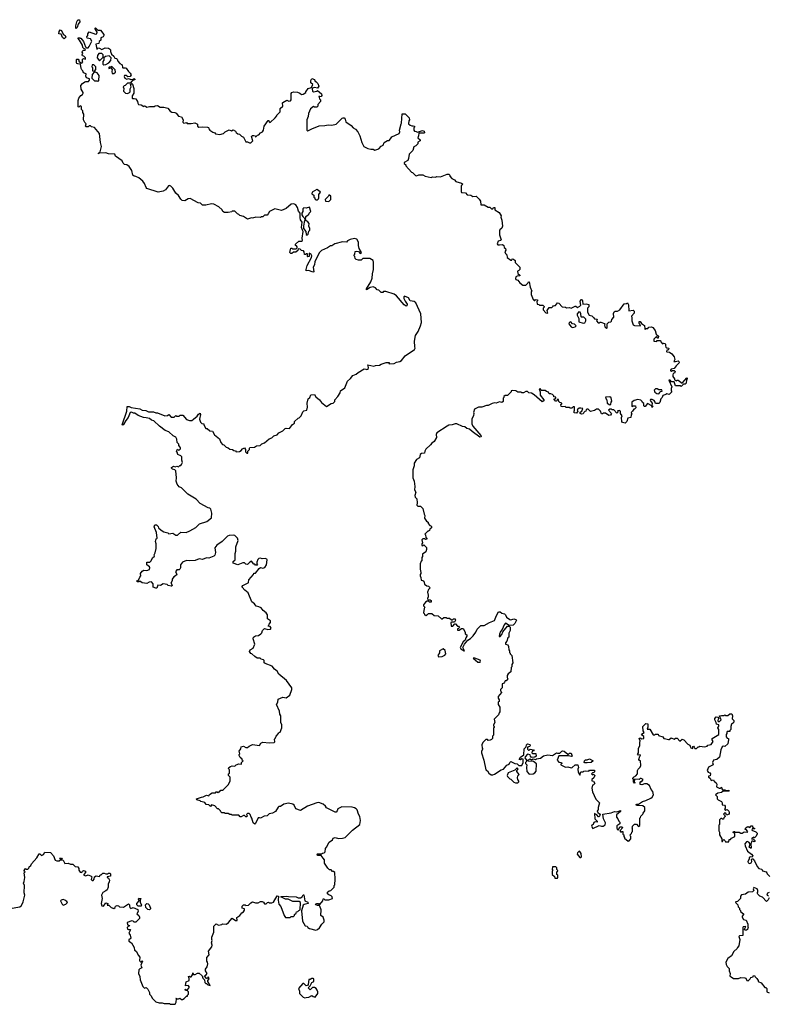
# Model space of a CAD drawing. Extents: x 2323203 to 2567568, y 883585 to 1022917.
# Tile 139 of 256: x 2481323 to 2490626, y 931890 to 944130. Entities that reach past the tile are written whole.
import ezdxf

# ---------------------------------------------------------------- set-up
doc = ezdxf.new("R2010")
doc.units = 0

msp = doc.modelspace()

# ---------------------------------------------------------------- linework, layer by layer
at = {"layer": '0CON10XD'}
for points in [[(2482025, 944020), (2482020, 944025), (2482020, 944055), (2482032, 944105), (2482045, 944130), (2482065, 944130), (2482070, 944105), (2482050, 944075), (2482038, 944032), (2482025, 944020)], [(2481875, 943892), (2481855, 943910), (2481838, 943948), (2481810, 943955), (2481812, 943985), (2481828, 944002), (2481842, 943995), (2481862, 943952), (2481890, 943935), (2481897, 943913), (2481875, 943892)], [(2482908, 939265), (2482925, 939257), (2482985, 939257), (2483015, 939244), (2483035, 939243), (2483125, 939204), (2483162, 939208), (2483175, 939220), (2483205, 939190), (2483245, 939190), (2483265, 939210), (2483273, 939203), (2483305, 939200), (2483318, 939212), (2483352, 939212), (2483395, 939160), (2483435, 939148), (2483462, 939148), (2483485, 939162), (2483528, 939202), (2483545, 939227), (2483565, 939240), (2483572, 939222), (2483558, 939165), (2483570, 939125), (2483585, 939110), (2483610, 939105), (2483610, 939095), (2483635, 939050), (2483655, 939050), (2483685, 939020), (2483720, 939015), (2483745, 938970), (2483805, 938920), (2483823, 938873), (2483845, 938850), (2483860, 938845), (2483890, 938815), (2483915, 938808), (2483935, 938792), (2483967, 938787), (2483983, 938773), (2484005, 938770), (2484015, 938760), (2484055, 938762), (2484075, 938773), (2484094, 938796), (2484117, 938807), (2484130, 938785), (2484128, 938758), (2484145, 938740), (2484158, 938742), (2484160, 938765), (2484180, 938785), (2484178, 938805), (2484185, 938812), (2484242, 938818), (2484268, 938832), (2484312, 938838), (2484333, 938857), (2484365, 938870), (2484425, 938918), (2484458, 938932), (2484482, 938958), (2484525, 938970), (2484544, 938996), (2484595, 939020), (2484622, 939048), (2484635, 939052), (2484675, 939048), (2484714, 939096), (2484738, 939115), (2484740, 939135), (2484784, 939176), (2484795, 939180), (2484820, 939205), (2484844, 939256), (2484855, 939268), (2484890, 939275), (2484900, 939315), (2484897, 939363), (2484910, 939415), (2484927, 939433), (2484943, 939467), (2484985, 939470), (2485005, 939440), (2485048, 939405), (2485072, 939372), (2485135, 939320), (2485195, 939360), (2485217, 939363), (2485240, 939385), (2485240, 939405), (2485278, 939445), (2485305, 939490), (2485310, 939515), (2485363, 939555), (2485398, 939635), (2485435, 939668), (2485464, 939706), (2485505, 939722), (2485530, 939745), (2485605, 939788), (2485626, 939786), (2485635, 939780), (2485653, 939787), (2485659, 939805), (2485650, 939840), (2485725, 939822), (2485745, 939830), (2485795, 939834), (2485815, 939847), (2485877, 939867), (2485915, 939870), (2485920, 939865), (2485910, 939855), (2485915, 939850), (2485978, 939855), (2486005, 939874), (2486048, 939882), (2486067, 939893), (2486115, 939950), (2486228, 940032), (2486236, 940045), (2486234, 940065), (2486230, 940135), (2486244, 940205), (2486276, 940255), (2486306, 940325), (2486316, 940365), (2486308, 940475), (2486245, 940610), (2486225, 940626), (2486176, 940636), (2486155, 940673), (2486105, 940692), (2486097, 940683), (2486099, 940665), (2486112, 940632), (2486139, 940595), (2486136, 940574), (2486125, 940570), (2486103, 940585), (2486008, 940698), (2485975, 940718), (2485872, 940752), (2485845, 940750), (2485835, 940740), (2485815, 940740), (2485787, 940767), (2485765, 940770), (2485745, 940798), (2485715, 940810), (2485679, 940801), (2485632, 940772), (2485633, 940785), (2485685, 940872), (2485703, 940915), (2485708, 940972), (2485722, 941025), (2485722, 941115), (2485716, 941136), (2485675, 941162), (2485588, 941162), (2485565, 941140), (2485535, 941140), (2485505, 941150), (2485492, 941162), (2485488, 941188), (2485480, 941195), (2485480, 941205), (2485490, 941215), (2485492, 941248), (2485515, 941252), (2485535, 941248), (2485555, 941224), (2485570, 941235), (2485544, 941285), (2485534, 941325), (2485533, 941365), (2485515, 941402), (2485485, 941410), (2485431, 941399), (2485397, 941383), (2485386, 941364), (2485333, 941367), (2485238, 941342), (2485202, 941318), (2485185, 941318), (2485147, 941293), (2485075, 941262), (2485048, 941235), (2484992, 941125), (2484987, 941083), (2484970, 941055), (2484980, 940995), (2484965, 940993), (2484915, 941013), (2484885, 941010), (2484883, 941025), (2484896, 941074), (2484951, 941175), (2484954, 941194), (2484945, 941212), (2484922, 941228), (2484920, 941185), (2484905, 941180), (2484900, 941185), (2484898, 941218), (2484885, 941220), (2484875, 941210), (2484862, 941212), (2484860, 941245), (2484850, 941255), (2484825, 941260), (2484807, 941277), (2484785, 941280), (2484778, 941262), (2484755, 941240), (2484725, 941240), (2484705, 941222), (2484693, 941223), (2484680, 941235), (2484692, 941288), (2484705, 941290), (2484715, 941280), (2484758, 941282), (2484770, 941295), (2484770, 941305), (2484765, 941320), (2484750, 941325), (2484752, 941338), (2484793, 941377), (2484825, 941378), (2484837, 941385), (2484833, 941415), (2484847, 941495), (2484838, 941515), (2484827, 941545), (2484832, 941615), (2484815, 941640), (2484809, 941665), (2484810, 941725), (2484789, 941749), (2484777, 941797), (2484755, 941830), (2484729, 941839), (2484695, 941838), (2484635, 941782), (2484575, 941758), (2484495, 941777), (2484485, 941773), (2484428, 941745), (2484412, 941715), (2484398, 941702), (2484365, 941698), (2484345, 941680), (2484325, 941680), (2484315, 941672), (2484257, 941677), (2484215, 941662), (2484205, 941668), (2484155, 941650), (2484105, 941682), (2484060, 941695), (2484045, 941710), (2484030, 941715), (2483995, 941750), (2483965, 941750), (2483958, 941742), (2483915, 941732), (2483870, 941735), (2483847, 941747), (2483838, 941765), (2483798, 941805), (2483735, 941836), (2483705, 941839), (2483636, 941824), (2483595, 941823), (2483571, 941851), (2483540, 941855), (2483443, 941907), (2483415, 941902), (2483375, 941880), (2483343, 941883), (2483325, 941900), (2483298, 941945), (2483263, 941973), (2483228, 942035), (2483201, 942061), (2483185, 942067), (2483172, 942065), (2483134, 942016), (2483105, 941998), (2483045, 941984), (2482905, 942033), (2482894, 942044), (2482874, 942095), (2482852, 942122), (2482803, 942163), (2482765, 942181), (2482745, 942183), (2482729, 942199), (2482718, 942255), (2482684, 942304), (2482655, 942324), (2482625, 942330), (2482610, 942345), (2482597, 942375), (2482516, 942435), (2482505, 942458), (2482425, 942464), (2482395, 942474), (2482310, 942470), (2482307, 942463), (2482300, 942465), (2482322, 942488), (2482341, 942555), (2482328, 942605), (2482314, 942714), (2482255, 942790), (2482215, 942800), (2482205, 942810), (2482185, 942810), (2482175, 942800), (2482145, 942800), (2482140, 942805), (2482150, 942835), (2482133, 942853), (2482118, 942885), (2482122, 942955), (2482110, 942975), (2482107, 942997), (2482090, 943015), (2482090, 943045), (2482075, 943060), (2482058, 943042), (2482050, 943045), (2482050, 943125), (2482057, 943155), (2482084, 943186), (2482105, 943200), (2482112, 943215), (2482112, 943225), (2482088, 943265), (2482085, 943310), (2482102, 943335), (2482134, 943356), (2482145, 943362), (2482177, 943363), (2482192, 943378), (2482190, 943395), (2482155, 943408), (2482144, 943426), (2482150, 943455), (2482115, 943470), (2482110, 943495), (2482095, 943508), (2482087, 943525), (2482078, 943578), (2482045, 943580), (2482032, 943585), (2482028, 943595), (2482030, 943635), (2482035, 943640), (2482048, 943638), (2482060, 943625), (2482060, 943615), (2482082, 943592), (2482095, 943590), (2482110, 943605), (2482102, 943612), (2482105, 943640), (2482115, 943648), (2482135, 943640), (2482140, 943645), (2482140, 943655), (2482120, 943675), (2482105, 943680), (2482098, 943695), (2482108, 943715), (2482100, 943725), (2482102, 943738), (2482115, 943750), (2482138, 943752), (2482140, 943765), (2482122, 943772), (2482110, 943785), (2482102, 943812), (2482067, 943877), (2482050, 943895), (2482050, 943905), (2482065, 943910), (2482072, 943902), (2482085, 943900), (2482115, 943860), (2482142, 943792), (2482155, 943780), (2482175, 943782), (2482188, 943795), (2482220, 943865), (2482205, 943892), (2482160, 943900), (2482158, 943915), (2482170, 943935), (2482170, 943955), (2482185, 943980), (2482265, 943950), (2482280, 943955), (2482288, 943975), (2482262, 944015), (2482260, 944025), (2482265, 944030), (2482295, 944000), (2482329, 943999), (2482367, 943945), (2482368, 943935), (2482360, 943915), (2482330, 943905), (2482330, 943875), (2482313, 943857), (2482308, 943832), (2482270, 943825), (2482282, 943762), (2482288, 943762), (2482295, 943780), (2482315, 943778), (2482345, 943758), (2482385, 943780), (2482425, 943778), (2482439, 943769), (2482452, 943755), (2482452, 943735), (2482465, 943700), (2482495, 943678), (2482505, 943650), (2482525, 943647), (2482535, 943638), (2482542, 943615), (2482567, 943587), (2482595, 943570), (2482600, 943535), (2482605, 943530), (2482635, 943532), (2482645, 943528), (2482674, 943484), (2482697, 943465), (2482707, 943445), (2482696, 943424)], [(2482315, 943620), (2482360, 943665), (2482360, 943695), (2482345, 943710), (2482305, 943710), (2482292, 943685), (2482288, 943655), (2482315, 943620)], [(2482368, 943568), (2482395, 943572), (2482430, 943595), (2482456, 943624), (2482460, 943655), (2482435, 943680), (2482388, 943672), (2482370, 943655), (2482370, 943625), (2482358, 943612), (2482358, 943578), (2482368, 943568)], [(2482255, 943490), (2482269, 943511), (2482268, 943545), (2482245, 943570), (2482225, 943570), (2482220, 943545), (2482230, 943535), (2482230, 943495), (2482255, 943490)], [(2482295, 943360), (2482307, 943375), (2482310, 943435), (2482285, 943468), (2482255, 943480), (2482223, 943447), (2482220, 943405), (2482255, 943370), (2482285, 943370), (2482295, 943360)], [(2482495, 943460), (2482512, 943478), (2482510, 943505), (2482467, 943547), (2482455, 943540), (2482435, 943540), (2482430, 943535), (2482432, 943522), (2482455, 943530), (2482472, 943512), (2482467, 943485), (2482471, 943461), (2482495, 943460)], [(2482696, 943424), (2482668, 943418), (2482645, 943438), (2482625, 943438), (2482620, 943425), (2482632, 943402), (2482655, 943392), (2482675, 943400), (2482705, 943388), (2482735, 943390), (2482745, 943397), (2482760, 943385), (2482722, 943368), (2482698, 943342), (2482665, 943340), (2482635, 943310), (2482622, 943308), (2482610, 943295), (2482618, 943275), (2482613, 943243), (2482638, 943218), (2482665, 943212), (2482690, 943225), (2482697, 943233), (2482698, 943272), (2482708, 943295), (2482700, 943325), (2482718, 943338), (2482727, 943327), (2482742, 943275), (2482742, 943215), (2482722, 943185), (2482720, 943155), (2482725, 943150), (2482745, 943152), (2482766, 943146), (2482788, 943115), (2482791, 943091), (2482800, 943075), (2482835, 943072), (2482865, 943050), (2482875, 943058), (2482887, 943057), (2482905, 943042), (2482935, 943052), (2482995, 943050), (2483005, 943060), (2483035, 943062), (2483071, 943041), (2483115, 943042), (2483165, 943030), (2483194, 942994), (2483215, 942980), (2483250, 942975), (2483266, 942966), (2483295, 942932), (2483333, 942923), (2483353, 942885), (2483350, 942855), (2483363, 942843), (2483395, 942850), (2483405, 942840), (2483455, 942840), (2483498, 942848), (2483535, 942830), (2483532, 942805), (2483550, 942795), (2483595, 942800), (2483656, 942796), (2483670, 942790), (2483673, 942773), (2483688, 942755), (2483725, 942732), (2483750, 942725), (2483755, 942710), (2483809, 942701), (2483855, 942717), (2483875, 942738), (2483925, 942760), (2483955, 942750), (2483975, 942762), (2484006, 942746), (2484012, 942728), (2484035, 942710), (2484057, 942707), (2484081, 942681), (2484105, 942670), (2484133, 942613), (2484155, 942612), (2484178, 942598), (2484195, 942600), (2484220, 942625), (2484205, 942680), (2484218, 942692), (2484235, 942692), (2484250, 942685), (2484255, 942670), (2484280, 942695), (2484295, 942700), (2484317, 942723), (2484340, 942735), (2484352, 942755), (2484363, 942807), (2484412, 942878), (2484420, 942875), (2484422, 942862), (2484435, 942850), (2484499, 942911), (2484520, 942935), (2484520, 942945), (2484560, 942985), (2484560, 943025), (2484592, 943055), (2484590, 943095), (2484595, 943102), (2484645, 943128), (2484668, 943118), (2484689, 943121), (2484698, 943135), (2484698, 943212), (2484707, 943223), (2484725, 943232), (2484775, 943227), (2484805, 943218), (2484825, 943202), (2484847, 943203), (2484880, 943225), (2484880, 943235), (2484907, 943273), (2484950, 943285), (2484968, 943325), (2484942, 943345), (2484942, 943375), (2484955, 943400), (2484986, 943386), (2484995, 943360), (2485005, 943360), (2485028, 943338), (2485040, 943305), (2485025, 943280), (2484985, 943288), (2484962, 943278), (2484958, 943272), (2484962, 943242), (2484975, 943233), (2485017, 943243), (2485025, 943250), (2485075, 943210), (2485077, 943187), (2485070, 943175), (2485055, 943170), (2485040, 943180), (2485048, 943148), (2485060, 943135), (2485062, 943115), (2485030, 943075), (2485028, 943055), (2485015, 943043), (2484985, 943042), (2484975, 943050), (2484937, 943023), (2484913, 942965), (2484908, 942928), (2484893, 942885), (2484892, 942755), (2484905, 942747), (2484955, 942774), (2485045, 942810), (2485115, 942814), (2485155, 942822), (2485203, 942817), (2485255, 942833), (2485330, 942905), (2485345, 942912), (2485355, 942910), (2485370, 942895), (2485375, 942860), (2485442, 942815), (2485468, 942785), (2485495, 942770), (2485527, 942735), (2485551, 942685), (2485574, 942605), (2485600, 942555), (2485648, 942528), (2485685, 942520), (2485715, 942522), (2485735, 942508), (2485786, 942524), (2485815, 942558), (2485839, 942571), (2485852, 942605), (2485895, 942628), (2485915, 942630), (2485933, 942647), (2485947, 942673), (2486040, 942715), (2486047, 942735), (2486042, 942755), (2486063, 942837), (2486070, 942845), (2486075, 942960), (2486115, 942960), (2486165, 942910), (2486168, 942885), (2486158, 942872), (2486157, 942835), (2486175, 942817), (2486195, 942810), (2486215, 942812), (2486230, 942805), (2486228, 942792), (2486220, 942785), (2486220, 942755), (2486230, 942745), (2486252, 942742), (2486265, 942730), (2486328, 942752), (2486350, 942745), (2486352, 942725), (2486345, 942718), (2486282, 942718), (2486278, 942685), (2486273, 942663), (2486300, 942635), (2486300, 942625), (2486272, 942608), (2486270, 942585), (2486245, 942560), (2486220, 942550), (2486208, 942502), (2486163, 942457), (2486157, 942405), (2486145, 942380), (2486102, 942355), (2486103, 942343), (2486120, 942325), (2486120, 942315), (2486194, 942234), (2486205, 942230), (2486242, 942192), (2486255, 942188), (2486285, 942203), (2486315, 942202), (2486335, 942200), (2486363, 942183), (2486435, 942168), (2486455, 942178), (2486495, 942172), (2486505, 942180), (2486552, 942178), (2486635, 942210), (2486655, 942210), (2486668, 942198), (2486670, 942185), (2486694, 942154), (2486725, 942140), (2486745, 942120), (2486815, 942098), (2486830, 942085), (2486810, 942065), (2486810, 941995), (2486815, 941982), (2486865, 941977), (2486885, 941952), (2486929, 941949), (2486955, 941932), (2486997, 941937), (2487035, 941900), (2487050, 941875), (2487055, 941830), (2487095, 941828), (2487145, 941800), (2487165, 941800), (2487185, 941780), (2487205, 941780), (2487210, 941795), (2487226, 941796), (2487230, 941765), (2487283, 941733), (2487305, 941690), (2487302, 941675), (2487316, 941636), (2487322, 941565), (2487315, 941538), (2487292, 941518), (2487286, 941504), (2487287, 941455), (2487308, 941395), (2487300, 941385), (2487270, 941375), (2487258, 941345), (2487267, 941333), (2487285, 941330), (2487325, 941337), (2487338, 941325), (2487345, 941300), (2487362, 941285), (2487363, 941265), (2487352, 941245), (2487362, 941222), (2487377, 941207), (2487382, 941172), (2487425, 941140), (2487438, 941142), (2487443, 941157), (2487460, 941155), (2487480, 941135), (2487482, 941112), (2487540, 941055), (2487537, 941023), (2487528, 941012), (2487510, 941005), (2487512, 940975), (2487540, 940955), (2487540, 940945), (2487505, 940943), (2487488, 940935), (2487483, 940913), (2487490, 940900), (2487515, 940890), (2487537, 940857), (2487575, 940830), (2487615, 940830), (2487640, 940855), (2487645, 940870), (2487655, 940870), (2487667, 940805), (2487688, 940755), (2487680, 940745), (2487678, 940715), (2487703, 940653), (2487715, 940640), (2487725, 940640), (2487735, 940650), (2487758, 940648), (2487760, 940635), (2487750, 940625), (2487752, 940592), (2487775, 940590), (2487785, 940580), (2487825, 940580), (2487840, 940565), (2487840, 940555), (2487828, 940542), (2487828, 940525), (2487860, 940485), (2487885, 940480), (2487880, 940515), (2487905, 940552), (2487937, 940553), (2487950, 940565), (2487955, 940580), (2487962, 940572), (2487980, 940575), (2488008, 940612), (2488025, 940608), (2488065, 940562), (2488105, 940558), (2488118, 940548), (2488155, 940552), (2488175, 940542), (2488225, 940570), (2488235, 940570), (2488257, 940553), (2488285, 940568), (2488297, 940583), (2488287, 940625), (2488295, 940652), (2488305, 940650), (2488316, 940636), (2488323, 940593), (2488365, 940597), (2488398, 940588), (2488395, 940560), (2488380, 940545), (2488380, 940495), (2488402, 940455), (2488435, 940450), (2488460, 940425), (2488465, 940410), (2488498, 940408), (2488490, 940385), (2488512, 940362), (2488525, 940360), (2488535, 940370), (2488545, 940370), (2488590, 940355), (2488600, 940345), (2488590, 940335), (2488593, 940313), (2488615, 940290), (2488622, 940298), (2488622, 940332), (2488622, 940348), (2488645, 940370), (2488668, 940372), (2488677, 940383), (2488680, 940405), (2488707, 940433), (2488704, 940476), (2488711, 940499), (2488725, 940508), (2488752, 940508), (2488780, 940525), (2488834, 940596), (2488865, 940600), (2488875, 940610), (2488890, 940585), (2488892, 940512), (2488945, 940517), (2488960, 940505), (2488959, 940481), (2488928, 940445), (2488932, 940425), (2488930, 940385), (2488947, 940337), (2488965, 940328), (2489037, 940323), (2489030, 940345), (2489020, 940355), (2489022, 940378), (2489035, 940380), (2489052, 940352), (2489087, 940327), (2489090, 940285), (2489095, 940280), (2489105, 940290), (2489128, 940292), (2489143, 940307), (2489175, 940310), (2489190, 940305), (2489220, 940265), (2489232, 940222), (2489260, 940195), (2489258, 940172), (2489252, 940172), (2489235, 940190), (2489205, 940160), (2489204, 940134), (2489235, 940130), (2489245, 940140), (2489285, 940140), (2489290, 940125), (2489312, 940102), (2489325, 940108), (2489340, 940105), (2489347, 940097), (2489348, 940075), (2489355, 940060), (2489365, 940050), (2489390, 940045), (2489388, 940032), (2489378, 940022), (2489365, 940020), (2489360, 940005), (2489365, 940000), (2489398, 939998), (2489426, 939976), (2489458, 939938), (2489463, 939907), (2489452, 939882), (2489475, 939880), (2489505, 939888), (2489515, 939880), (2489518, 939865), (2489480, 939825), (2489458, 939792), (2489420, 939785), (2489410, 939775), (2489410, 939765), (2489425, 939760), (2489435, 939770), (2489455, 939770), (2489467, 939757), (2489460, 939735), (2489445, 939730), (2489440, 939715), (2489440, 939695), (2489460, 939665), (2489462, 939652), (2489485, 939642), (2489495, 939650), (2489507, 939647), (2489555, 939610), (2489612, 939678), (2489620, 939675), (2489618, 939662), (2489610, 939655), (2489605, 939610), (2489595, 939600), (2489572, 939598), (2489542, 939572)], [(2485005, 941890), (2485025, 941892), (2485037, 941903), (2485040, 941915), (2485040, 941955), (2485060, 941985), (2485038, 942008), (2485015, 942018), (2484960, 941985), (2484952, 941965), (2484978, 941948), (2484980, 941925), (2484990, 941915), (2484990, 941905), (2485005, 941890)], [(2485165, 941870), (2485190, 941895), (2485190, 941935), (2485175, 941950), (2485165, 941950), (2485160, 941935), (2485120, 941895), (2485122, 941872), (2485165, 941870)], [(2484865, 941650), (2484880, 941665), (2484880, 941685), (2484910, 941705), (2484920, 941715), (2484920, 941725), (2484940, 941745), (2484925, 941800), (2484885, 941788), (2484855, 941790), (2484843, 941777), (2484843, 941747), (2484830, 941725), (2484830, 941705), (2484840, 941685), (2484858, 941668), (2484865, 941650)], [(2484895, 941452), (2484907, 941463), (2484918, 941502), (2484930, 941515), (2484930, 941535), (2484918, 941565), (2484922, 941595), (2484906, 941616), (2484880, 941635), (2484878, 941648), (2484870, 941650), (2484858, 941615), (2484850, 941565), (2484852, 941535), (2484878, 941498), (2484885, 941460), (2484895, 941452)], [(2488325, 940358), (2488345, 940362), (2488360, 940385), (2488358, 940408), (2488335, 940430), (2488305, 940430), (2488300, 940435), (2488298, 940475), (2488290, 940495), (2488273, 940497), (2488250, 940475), (2488252, 940455), (2488272, 940415), (2488270, 940375), (2488325, 940358)], [(2488195, 940302), (2488227, 940313), (2488240, 940325), (2488220, 940345), (2488195, 940350), (2488172, 940372), (2488150, 940365), (2488148, 940348), (2488175, 940310), (2488195, 940302)], [(2489542, 939572), (2489535, 939580), (2489475, 939580), (2489458, 939628), (2489425, 939630), (2489405, 939650), (2489392, 939648), (2489428, 939565), (2489420, 939545), (2489420, 939515), (2489428, 939502), (2489395, 939470), (2489365, 939480), (2489355, 939470), (2489315, 939460), (2489307, 939433), (2489290, 939415), (2489277, 939373), (2489265, 939360), (2489225, 939360), (2489218, 939385), (2489206, 939396), (2489185, 939410), (2489162, 939408), (2489160, 939395), (2489182, 939365), (2489180, 939330), (2489190, 939325), (2489185, 939310), (2489180, 939330), (2489125, 939358), (2489095, 939320), (2489085, 939320), (2489078, 939328), (2489078, 939358), (2489062, 939372), (2489060, 939385), (2489042, 939402), (2489005, 939408), (2488960, 939395), (2488932, 939375), (2488930, 939325), (2488935, 939320), (2488945, 939330), (2488975, 939330), (2488980, 939305), (2488965, 939290), (2488955, 939290), (2488938, 939262), (2488922, 939248), (2488930, 939225), (2488923, 939217), (2488917, 939183), (2488880, 939175), (2488868, 939135), (2488846, 939114), (2488815, 939122), (2488808, 939135), (2488800, 939185), (2488810, 939205), (2488790, 939235), (2488788, 939265), (2488775, 939270), (2488752, 939268), (2488760, 939255), (2488745, 939240), (2488708, 939278), (2488685, 939280), (2488675, 939290), (2488655, 939290), (2488640, 939275), (2488678, 939235), (2488666, 939214), (2488645, 939208), (2488605, 939240), (2488575, 939240), (2488565, 939230), (2488555, 939230), (2488542, 939265), (2488515, 939288), (2488493, 939287), (2488467, 939273), (2488415, 939260), (2488388, 939288), (2488375, 939290), (2488362, 939278), (2488358, 939262), (2488345, 939260), (2488332, 939248), (2488325, 939230), (2488305, 939228), (2488290, 939235), (2488288, 939252), (2488310, 939265), (2488320, 939295), (2488295, 939302), (2488275, 939300), (2488252, 939278), (2488260, 939265), (2488242, 939238), (2488213, 939243), (2488212, 939265), (2488220, 939275), (2488218, 939318), (2488202, 939318), (2488185, 939300), (2488165, 939300), (2488155, 939310), (2488115, 939310), (2488102, 939322), (2488075, 939318), (2488052, 939322), (2488050, 939345), (2488060, 939355), (2488060, 939365), (2488035, 939370), (2488022, 939382), (2488018, 939408), (2488002, 939408), (2487998, 939392), (2487982, 939382), (2487978, 939398), (2487960, 939415), (2487988, 939422), (2487988, 939438), (2487962, 939442), (2487960, 939455), (2487945, 939470), (2487925, 939480), (2487905, 939480), (2487895, 939500), (2487868, 939508), (2487855, 939520), (2487805, 939520), (2487795, 939540), (2487780, 939535), (2487790, 939505), (2487792, 939462), (2487837, 939405), (2487838, 939392), (2487815, 939378), (2487715, 939468), (2487685, 939488), (2487652, 939492), (2487635, 939510), (2487615, 939510), (2487585, 939490), (2487565, 939490), (2487555, 939500), (2487515, 939500), (2487487, 939517), (2487445, 939520), (2487430, 939515), (2487430, 939505), (2487385, 939460), (2487355, 939460), (2487340, 939445), (2487340, 939435), (2487330, 939425), (2487330, 939385), (2487315, 939370), (2487285, 939378), (2487245, 939362), (2487225, 939368), (2487195, 939360), (2487147, 939333), (2487125, 939332), (2487065, 939312), (2487025, 939312), (2486975, 939290), (2486962, 939245), (2486967, 939235), (2486962, 939208), (2486942, 939165), (2486944, 939105), (2486956, 939075), (2487055, 938962), (2487059, 938945), (2487041, 938941), (2486945, 939010), (2486915, 939038), (2486878, 939048), (2486857, 939067), (2486825, 939072), (2486755, 939108), (2486735, 939108), (2486698, 939092), (2486655, 939089), (2486635, 939079), (2486507, 938995), (2486497, 938975), (2486502, 938935), (2486475, 938888), (2486445, 938867), (2486430, 938845), (2486370, 938790), (2486357, 938765), (2486355, 938740), (2486315, 938737), (2486298, 938725), (2486290, 938685), (2486255, 938662), (2486224, 938616), (2486224, 938585), (2486210, 938535), (2486210, 938435), (2486227, 938395), (2486234, 938325), (2486228, 938285), (2486248, 938255), (2486232, 938215), (2486240, 938195), (2486258, 938175), (2486262, 938125), (2486257, 938095), (2486271, 938081), (2486305, 938082), (2486332, 938055), (2486348, 937985), (2486358, 937965), (2486353, 937933), (2486377, 937897), (2486400, 937885), (2486400, 937865), (2486422, 937842), (2486435, 937840), (2486440, 937825), (2486440, 937815), (2486420, 937795), (2486415, 937780), (2486405, 937770), (2486395, 937770), (2486360, 937735), (2486367, 937727), (2486372, 937692), (2486388, 937672), (2486365, 937670), (2486358, 937678), (2486335, 937678), (2486322, 937665), (2486330, 937625), (2486320, 937615), (2486320, 937595), (2486335, 937590), (2486345, 937600), (2486377, 937567), (2486380, 937545), (2486370, 937515), (2486330, 937485), (2486330, 937455), (2486320, 937445), (2486320, 937405), (2486312, 937398), (2486300, 937365), (2486298, 937305), (2486303, 937273), (2486310, 937265), (2486310, 937245), (2486298, 937232), (2486298, 937215), (2486307, 937197), (2486312, 937162), (2486335, 937160), (2486345, 937150), (2486354, 937114), (2486383, 937093), (2486405, 937088), (2486418, 937075), (2486420, 937065), (2486403, 937047), (2486390, 937015), (2486400, 936975), (2486400, 936955), (2486390, 936935), (2486395, 936920), (2486425, 936920), (2486435, 936910), (2486438, 936895), (2486435, 936890), (2486415, 936890), (2486405, 936900), (2486385, 936900), (2486365, 936888), (2486340, 936855), (2486342, 936842), (2486360, 936825), (2486348, 936812), (2486340, 936755), (2486348, 936748), (2486352, 936732), (2486365, 936730), (2486375, 936720), (2486405, 936750), (2486445, 936750), (2486473, 936723), (2486525, 936720), (2486565, 936680), (2486575, 936680), (2486595, 936700), (2486625, 936700), (2486635, 936690), (2486665, 936690), (2486688, 936668), (2486702, 936668), (2486715, 936680), (2486735, 936680), (2486740, 936665), (2486728, 936642), (2486688, 936642), (2486680, 936635), (2486685, 936590), (2486705, 936590), (2486732, 936618), (2486738, 936618), (2486762, 936592), (2486775, 936590), (2486790, 936575), (2486778, 936562), (2486762, 936558), (2486762, 936542), (2486785, 936540), (2486815, 936560), (2486835, 936560), (2486860, 936515), (2486860, 936495), (2486882, 936482), (2486882, 936468), (2486868, 936445), (2486860, 936415), (2486833, 936395), (2486798, 936325), (2486805, 936310), (2486845, 936284), (2486850, 936285), (2486848, 936292), (2486831, 936325), (2486849, 936365), (2486892, 936418), (2486925, 936438), (2486959, 936471), (2486992, 936515), (2487008, 936555), (2487040, 936585), (2487055, 936598), (2487095, 936600), (2487160, 936635), (2487225, 936660), (2487248, 936725), (2487275, 936770), (2487295, 936770), (2487313, 936753), (2487350, 936745), (2487362, 936732), (2487371, 936701), (2487413, 936673), (2487425, 936670), (2487465, 936680), (2487490, 936675), (2487498, 936665), (2487477, 936623), (2487455, 936602), (2487405, 936600), (2487362, 936628), (2487342, 936608), (2487320, 936550), (2487299, 936525), (2487285, 936490), (2487282, 936462), (2487295, 936462), (2487315, 936488), (2487329, 936521), (2487385, 936590), (2487405, 936590), (2487417, 936577), (2487420, 936535), (2487402, 936505), (2487400, 936455), (2487390, 936445), (2487377, 936403), (2487362, 936385), (2487360, 936365), (2487388, 936358), (2487398, 936338), (2487400, 936295), (2487410, 936285), (2487410, 936265), (2487420, 936255), (2487420, 936245), (2487440, 936225), (2487450, 936135), (2487440, 936115), (2487440, 936085), (2487430, 936075), (2487427, 936023), (2487392, 935998), (2487383, 935977), (2487382, 935952), (2487390, 935935), (2487368, 935912), (2487355, 935910), (2487350, 935895), (2487335, 935880), (2487320, 935875), (2487320, 935825), (2487300, 935805), (2487300, 935785), (2487308, 935778), (2487310, 935765), (2487270, 935715), (2487270, 935695), (2487280, 935675), (2487280, 935655), (2487270, 935645), (2487270, 935615), (2487290, 935585), (2487290, 935525), (2487280, 935515), (2487275, 935490), (2487220, 935435), (2487228, 935395), (2487210, 935365), (2487212, 935352), (2487220, 935345), (2487218, 935332), (2487210, 935325), (2487210, 935235), (2487200, 935225), (2487200, 935195), (2487185, 935180), (2487170, 935175)], [(2488655, 939342), (2488668, 939352), (2488672, 939375), (2488682, 939388), (2488675, 939430), (2488655, 939440), (2488602, 939438), (2488612, 939412), (2488620, 939405), (2488622, 939362), (2488655, 939342)], [(2489265, 939480), (2489280, 939495), (2489282, 939508), (2489308, 939512), (2489305, 939530), (2489265, 939528), (2489245, 939540), (2489225, 939540), (2489210, 939525), (2489215, 939500), (2489240, 939485), (2489265, 939480)], [(2485002, 933125), (2485000, 933135), (2485015, 933143), (2485035, 933142), (2485045, 933130), (2485055, 933130), (2485090, 933175), (2485095, 933200), (2485105, 933200), (2485115, 933190), (2485165, 933188), (2485210, 933205), (2485208, 933228), (2485195, 933240), (2485165, 933250), (2485150, 933265), (2485150, 933285), (2485168, 933302), (2485190, 933305), (2485230, 933345), (2485230, 933365), (2485240, 933375), (2485242, 933445), (2485238, 933528), (2485225, 933540), (2485212, 933542), (2485195, 933560), (2485172, 933562), (2485152, 933582), (2485110, 933645), (2485110, 933685), (2485096, 933706), (2485068, 933738), (2485025, 933740), (2485020, 933755), (2485025, 933760), (2485075, 933760), (2485085, 933770), (2485107, 933773), (2485120, 933785), (2485122, 933828), (2485138, 933842), (2485170, 933905), (2485212, 933935), (2485218, 933955), (2485245, 933962), (2485285, 933952), (2485334, 933954), (2485370, 933965), (2485460, 934055), (2485550, 934125), (2485560, 934175), (2485552, 934225), (2485532, 934255), (2485516, 934306), (2485505, 934322), (2485485, 934332), (2485455, 934339), (2485325, 934343), (2485275, 934320), (2485270, 934295), (2485255, 934280), (2485245, 934280), (2485135, 934333), (2485123, 934355), (2485095, 934380), (2485039, 934399), (2485016, 934394), (2484898, 934352), (2484815, 934298), (2484755, 934318), (2484734, 934364), (2484716, 934376), (2484665, 934391), (2484605, 934378), (2484565, 934347), (2484545, 934347), (2484535, 934340), (2484504, 934286), (2484465, 934268), (2484423, 934257), (2484397, 934233), (2484363, 934227), (2484317, 934203), (2484305, 934210), (2484285, 934208), (2484255, 934138), (2484245, 934131), (2484226, 934145), (2484210, 934205), (2484200, 934215), (2484188, 934248), (2484175, 934260), (2484155, 934260), (2484142, 934248), (2484150, 934235), (2484145, 934220), (2484132, 934222), (2484118, 934238), (2484103, 934237), (2484075, 934220), (2484065, 934220), (2484045, 934240), (2483965, 934240), (2483955, 934250), (2483935, 934250), (2483915, 934260), (2483875, 934260), (2483865, 934270), (2483835, 934270), (2483822, 934282), (2483820, 934295), (2483808, 934308), (2483795, 934320), (2483782, 934322), (2483747, 934357), (2483705, 934370), (2483695, 934350), (2483675, 934370), (2483642, 934372), (2483625, 934400), (2483575, 934410), (2483565, 934420), (2483523, 934433), (2483520, 934445), (2483584, 934466), (2483605, 934468), (2483645, 934490), (2483675, 934480), (2483682, 934498), (2483715, 934520), (2483755, 934520), (2483765, 934530), (2483775, 934530), (2483785, 934520), (2483795, 934530), (2483805, 934530), (2483825, 934550), (2483845, 934550), (2483858, 934562), (2483915, 934620), (2483940, 934665), (2483940, 934715), (2483920, 934735), (2483920, 934755), (2483930, 934765), (2483930, 934805), (2483922, 934815), (2483918, 934825), (2483922, 934835), (2483944, 934846), (2483965, 934853), (2483995, 934852), (2484013, 934867), (2484045, 934878), (2484080, 934875), (2484080, 934895), (2484100, 934915), (2484090, 934925), (2484088, 934938), (2484065, 934960), (2484050, 934985), (2484050, 934995), (2484060, 935005), (2484052, 935035), (2484070, 935065), (2484075, 935090), (2484105, 935098), (2484133, 935083), (2484155, 935082), (2484175, 935100), (2484215, 935118), (2484302, 935108), (2484322, 935138), (2484345, 935149), (2484425, 935140), (2484485, 935144), (2484496, 935154), (2484490, 935185), (2484500, 935195), (2484510, 935225), (2484540, 935255), (2484540, 935265), (2484560, 935275), (2484580, 935325), (2484580, 935365), (2484570, 935395), (2484570, 935475), (2484558, 935498), (2484552, 935535), (2484513, 935617), (2484532, 935645), (2484537, 935683), (2484595, 935710), (2484635, 935698), (2484679, 935731), (2484704, 935805), (2484704, 935825), (2484640, 935915), (2484544, 935994), (2484523, 936033), (2484488, 936058), (2484460, 936095), (2484372, 936125), (2484363, 936135), (2484363, 936163), (2484355, 936172), (2484325, 936180), (2484312, 936192), (2484275, 936192), (2484244, 936214), (2484210, 936245), (2484195, 936250), (2484180, 936275), (2484188, 936295), (2484225, 936318), (2484247, 936365), (2484224, 936434), (2484230, 936455), (2484255, 936472), (2484290, 936475), (2484320, 936495), (2484332, 936508), (2484340, 936535), (2484365, 936560), (2484405, 936548), (2484442, 936555), (2484448, 936565), (2484438, 936588), (2484412, 936592), (2484423, 936617), (2484440, 936635), (2484440, 936655), (2484402, 936682), (2484402, 936732), (2484388, 936755), (2484350, 936785), (2484325, 936817), (2484295, 936832), (2484260, 936840), (2484240, 936870), (2484208, 936895), (2484164, 937004), (2484120, 937040), (2484090, 937075), (2484090, 937085), (2484098, 937095), (2484162, 937128), (2484168, 937135), (2484172, 937168), (2484230, 937235), (2484232, 937248), (2484255, 937250), (2484301, 937309), (2484315, 937318), (2484345, 937312), (2484370, 937320), (2484391, 937355), (2484399, 937415), (2484394, 937424), (2484375, 937430), (2484335, 937427), (2484315, 937437), (2484295, 937432), (2484282, 937418), (2484270, 937385), (2484270, 937365), (2484280, 937355), (2484275, 937350), (2484255, 937350), (2484245, 937360), (2484235, 937360), (2484205, 937397), (2484185, 937388), (2484155, 937358), (2484135, 937362), (2484117, 937377), (2484095, 937377), (2484035, 937352), (2483978, 937375), (2483978, 937395), (2484000, 937415), (2484000, 937495), (2484010, 937525), (2484008, 937575), (2484038, 937655), (2484030, 937685), (2483997, 937717), (2483975, 937722), (2483925, 937718), (2483905, 937710), (2483838, 937642), (2483772, 937598), (2483750, 937565), (2483757, 937507), (2483748, 937475), (2483735, 937462), (2483675, 937438), (2483645, 937441), (2483595, 937420), (2483555, 937427), (2483504, 937406), (2483435, 937401), (2483395, 937407), (2483345, 937387), (2483322, 937355), (2483322, 937315), (2483315, 937300), (2483307, 937293), (2483275, 937290), (2483260, 937265), (2483277, 937237), (2483272, 937225), (2483240, 937205), (2483220, 937175), (2483220, 937155), (2483200, 937125), (2483215, 937110), (2483220, 937095), (2483215, 937090), (2483205, 937087), (2483168, 937098), (2483155, 937110), (2483105, 937118), (2483075, 937098), (2483040, 937100), (2483026, 937064), (2483015, 937062), (2482980, 937075), (2482980, 937115), (2482962, 937142), (2482933, 937137), (2482905, 937120), (2482845, 937128), (2482815, 937150), (2482805, 937140), (2482785, 937140), (2482780, 937155), (2482798, 937162), (2482815, 937200), (2482830, 937215), (2482824, 937246), (2482844, 937276), (2482865, 937288), (2482905, 937283), (2482938, 937295), (2482942, 937315), (2482935, 937330), (2482904, 937354), (2482903, 937385), (2482942, 937388), (2482959, 937401), (2482975, 937440), (2482997, 937463), (2482993, 937477), (2483007, 937503), (2483020, 937555), (2483020, 937615), (2483012, 937645), (2483020, 937675), (2483030, 937685), (2483022, 937755), (2482993, 937825), (2483001, 937849), (2483025, 937852), (2483045, 937830), (2483050, 937815), (2483080, 937785), (2483115, 937762), (2483165, 937750), (2483175, 937740), (2483225, 937748), (2483265, 937722), (2483285, 937720), (2483325, 937760), (2483393, 937757), (2483436, 937774), (2483513, 937817), (2483556, 937864), (2483650, 937890), (2483705, 937938), (2483711, 937995), (2483698, 938045), (2483685, 938058), (2483665, 938062), (2483566, 938116), (2483515, 938168), (2483411, 938231), (2483370, 938275), (2483335, 938310), (2483304, 938324), (2483280, 938355), (2483268, 938395), (2483272, 938435), (2483262, 938522), (2483250, 938535), (2483222, 938542), (2483208, 938555), (2483210, 938565), (2483235, 938578), (2483255, 938572), (2483275, 938580), (2483295, 938570), (2483312, 938588), (2483325, 938590), (2483335, 938600), (2483348, 938625), (2483340, 938655), (2483340, 938695), (2483325, 938710), (2483290, 938725), (2483280, 938755), (2483270, 938765), (2483285, 938790), (2483295, 938780), (2483308, 938782), (2483320, 938795), (2483320, 938805), (2483317, 938817), (2483300, 938835), (2483300, 938855), (2483280, 938875), (2483278, 938915), (2483265, 938940), (2483230, 938955), (2483177, 939007), (2483130, 939025), (2483060, 939075), (2482990, 939145), (2482963, 939153), (2482935, 939172), (2482895, 939182), (2482863, 939183), (2482795, 939210), (2482755, 939238), (2482738, 939238), (2482712, 939252), (2482698, 939245), (2482670, 939185), (2482642, 939148), (2482615, 939098), (2482605, 939088), (2482598, 939095), (2482656, 939265), (2482660, 939320), (2482685, 939323), (2482710, 939310), (2482815, 939292), (2482845, 939276), (2482893, 939273), (2482908, 939265)], [(2486528, 936208), (2486575, 936213), (2486605, 936230), (2486618, 936245), (2486610, 936290), (2486585, 936308), (2486540, 936285), (2486542, 936258), (2486518, 936225), (2486528, 936208)], [(2487045, 936143), (2487050, 936155), (2487045, 936170), (2486980, 936195), (2486960, 936195), (2487015, 936144), (2487045, 936143)], [(2487170, 935175), (2487145, 935170), (2487135, 935180), (2487115, 935180), (2487080, 935145), (2487068, 935115), (2487070, 935075), (2487080, 935065), (2487062, 935038), (2487062, 935015), (2487090, 934925), (2487116, 934806), (2487135, 934793), (2487154, 934764), (2487184, 934744), (2487205, 934742), (2487225, 934749), (2487305, 934806), (2487337, 934815), (2487378, 934862), (2487407, 934875), (2487413, 934897), (2487425, 934910), (2487475, 934882), (2487505, 934880), (2487525, 934860), (2487565, 934860), (2487582, 934895), (2487578, 934938), (2487565, 934940), (2487545, 934930), (2487532, 934935), (2487545, 934962), (2487587, 934993), (2487594, 935065), (2487618, 935092), (2487623, 935117), (2487635, 935128), (2487661, 935121), (2487668, 935105), (2487657, 935093), (2487632, 935088), (2487632, 935062), (2487645, 935050), (2487655, 935050), (2487665, 935060), (2487710, 935055), (2487718, 935042), (2487692, 935038), (2487688, 935018), (2487698, 935008), (2487738, 935008), (2487740, 934975), (2487727, 934963), (2487685, 934960), (2487670, 934975), (2487665, 934990), (2487635, 935000), (2487603, 934967), (2487600, 934955), (2487622, 934925), (2487622, 934908), (2487610, 934895), (2487610, 934885), (2487627, 934865), (2487621, 934835), (2487624, 934784), (2487655, 934750), (2487703, 934757), (2487725, 934768), (2487743, 934787), (2487745, 934878), (2487707, 934907), (2487642, 934912), (2487640, 934925), (2487665, 934942), (2487685, 934930), (2487705, 934940), (2487735, 934933), (2487745, 934940), (2487795, 934948), (2487833, 934977), (2487888, 934992), (2487945, 934982), (2487993, 935017), (2488005, 935010), (2488035, 935010), (2488060, 935035), (2488075, 935040), (2488090, 935035), (2488135, 935000), (2488145, 935000), (2488155, 935010), (2488175, 935010), (2488190, 934975), (2488175, 934970), (2488145, 934980), (2488025, 934980), (2488002, 934925), (2488025, 934902), (2488058, 934898), (2488060, 934885), (2488050, 934875), (2488050, 934865), (2488105, 934840), (2488135, 934842), (2488175, 934828), (2488188, 934832), (2488225, 934868), (2488258, 934868), (2488268, 934835), (2488258, 934815), (2488262, 934775), (2488285, 934740), (2488295, 934780), (2488325, 934780), (2488335, 934790), (2488355, 934792), (2488395, 934790), (2488405, 934800), (2488425, 934802), (2488465, 934800), (2488468, 934782), (2488458, 934772), (2488442, 934768), (2488430, 934755), (2488442, 934742), (2488455, 934750), (2488470, 934735), (2488460, 934705), (2488432, 934685), (2488435, 934670), (2488455, 934662), (2488470, 934635), (2488455, 934620), (2488440, 934615), (2488432, 934575), (2488443, 934533), (2488482, 934442), (2488530, 934395), (2488510, 934335), (2488510, 934305), (2488500, 934295), (2488508, 934275), (2488529, 934259), (2488538, 934245), (2488525, 934220), (2488515, 934220), (2488496, 934246), (2488465, 934260), (2488470, 934195), (2488500, 934165), (2488500, 934155), (2488475, 934158), (2488460, 934150), (2488450, 934125), (2488434, 934116), (2488430, 934105), (2488445, 934077), (2488525, 934111), (2488553, 934103), (2488576, 934104), (2488598, 934122), (2488604, 934145), (2488578, 934195), (2488570, 934255), (2488675, 934270), (2488715, 934286), (2488745, 934282), (2488788, 934298), (2488790, 934285), (2488740, 934245), (2488740, 934215), (2488757, 934197), (2488768, 934165), (2488780, 934155), (2488780, 934135), (2488745, 934110), (2488743, 934083), (2488750, 934065), (2488765, 934060), (2488782, 934098), (2488807, 934097), (2488818, 934088), (2488780, 934045), (2488795, 934030), (2488805, 934040), (2488818, 934038), (2488820, 934005), (2488830, 933995), (2488830, 933975), (2488840, 933965), (2488840, 933955), (2488885, 933920), (2488898, 933922), (2488920, 933945), (2488920, 933975), (2488912, 933982), (2488910, 933995), (2488928, 934012), (2488932, 934028), (2488940, 934035), (2488940, 934075), (2488930, 934085), (2488938, 934092), (2488940, 934105), (2488965, 934130), (2488988, 934128), (2489015, 934100), (2489028, 934112), (2489030, 934205), (2489038, 934212), (2489042, 934228), (2489068, 934252), (2489072, 934268), (2489090, 934295), (2489090, 934335), (2489068, 934358), (2488995, 934360), (2488982, 934368), (2488994, 934376), (2489015, 934378), (2489065, 934413), (2489106, 934424), (2489167, 934453), (2489183, 934465), (2489198, 934495), (2489192, 934535), (2489172, 934562), (2489149, 934609), (2489115, 934632), (2489088, 934632), (2489055, 934620), (2489032, 934622), (2489032, 934648), (2489042, 934658), (2489055, 934660), (2489070, 934685), (2489045, 934698), (2489033, 934697), (2489020, 934685), (2488962, 934688), (2488960, 934650), (2488970, 934645), (2488965, 934640), (2488952, 934655), (2488950, 934685), (2488940, 934695), (2488948, 934702), (2488950, 934715), (2488979, 934731), (2489000, 934755), (2489000, 934795), (2489010, 934815), (2489035, 934840), (2489042, 934858), (2489040, 934915), (2489025, 934920), (2489018, 934935), (2489030, 934975), (2489040, 934985), (2489035, 934990), (2489008, 934988), (2489002, 934995), (2489012, 935018), (2489014, 935076), (2489030, 935105), (2489028, 935145), (2489032, 935165), (2489022, 935195), (2489035, 935202), (2489055, 935190), (2489080, 935195), (2489078, 935218), (2489061, 935231), (2489052, 935248), (2489082, 935268), (2489071, 935291), (2489068, 935342), (2489105, 935380), (2489130, 935375), (2489130, 935335), (2489122, 935312), (2489155, 935310), (2489195, 935240), (2489215, 935240), (2489225, 935250), (2489257, 935247), (2489263, 935233), (2489317, 935217), (2489330, 935195), (2489355, 935192), (2489385, 935180), (2489395, 935180), (2489418, 935202), (2489455, 935188), (2489475, 935200), (2489495, 935200), (2489525, 935162), (2489555, 935188), (2489575, 935177), (2489625, 935122), (2489653, 935113), (2489658, 935085), (2489665, 935078), (2489688, 935072), (2489690, 935095), (2489695, 935098), (2489707, 935087), (2489712, 935072), (2489735, 935070), (2489755, 935090), (2489765, 935090), (2489775, 935100), (2489835, 935092), (2489865, 935100), (2489875, 935110), (2489915, 935118), (2489940, 935155), (2489928, 935178), (2489930, 935195), (2490010, 935245), (2490010, 935305), (2490000, 935325), (2490002, 935338), (2490010, 935345), (2490010, 935365), (2489982, 935372), (2489980, 935395), (2489962, 935425), (2489962, 935445), (2489978, 935462), (2489998, 935458), (2490010, 935445), (2490003, 935437), (2490000, 935415), (2490015, 935400), (2490040, 935425), (2490020, 935475), (2490045, 935482), (2490075, 935480), (2490085, 935490), (2490095, 935480), (2490125, 935480), (2490148, 935502), (2490175, 935500), (2490182, 935475), (2490178, 935438), (2490197, 935417), (2490200, 935405), (2490195, 935390), (2490168, 935372), (2490160, 935345), (2490160, 935305), (2490150, 935295), (2490148, 935282), (2490115, 935280), (2490110, 935275), (2490110, 935255), (2490102, 935245), (2490104, 935214), (2490115, 935200), (2490130, 935195), (2490133, 935183), (2490125, 935130), (2490087, 935093), (2490065, 935098), (2490051, 935089), (2490037, 935053), (2490018, 934962), (2489985, 934932), (2489947, 934923), (2489932, 934895), (2489942, 934865), (2489885, 934840), (2489868, 934795), (2489877, 934777), (2489899, 934769), (2489910, 934755), (2489905, 934730), (2489885, 934728), (2489882, 934715), (2489903, 934703), (2489915, 934672), (2489945, 934680), (2489952, 934665), (2489978, 934645), (2489988, 934625), (2489982, 934595), (2490015, 934578), (2490032, 934578), (2490045, 934590), (2490048, 934568), (2490058, 934558), (2490085, 934558), (2490105, 934548), (2490135, 934550), (2490140, 934545), (2490135, 934540), (2490065, 934540), (2490045, 934523), (2490000, 934515), (2489970, 934495), (2489992, 934472), (2489990, 934445), (2490005, 934430), (2490045, 934412), (2490053, 934395), (2490055, 934370), (2490080, 934365), (2490090, 934355), (2490090, 934325), (2490080, 934315), (2490095, 934300), (2490102, 934308), (2490115, 934310), (2490135, 934290), (2490140, 934275), (2490140, 934255), (2490105, 934240), (2490098, 934268), (2490085, 934270), (2490070, 934255), (2490088, 934238), (2490090, 934225), (2490072, 934208), (2490068, 934192), (2490055, 934190), (2490048, 934198), (2490035, 934200), (2490020, 934185), (2490020, 934125), (2490010, 934115), (2490010, 934045), (2490018, 934028)], [(2488345, 934890), (2488340, 934895), (2488343, 934917), (2488355, 934928), (2488375, 934928), (2488405, 934940), (2488450, 934915), (2488425, 934897), (2488375, 934893), (2488345, 934890)], [(2487485, 934642), (2487515, 934643), (2487528, 934655), (2487528, 934665), (2487512, 934685), (2487508, 934705), (2487515, 934730), (2487530, 934745), (2487500, 934785), (2487502, 934798), (2487518, 934815), (2487505, 934830), (2487478, 934802), (2487394, 934766), (2487380, 934735), (2487384, 934724), (2487415, 934692), (2487428, 934688), (2487462, 934652), (2487485, 934642)], [(2490018, 934028), (2490020, 933995), (2490050, 933945), (2490050, 933915), (2490058, 933912), (2490062, 933928), (2490075, 933938), (2490088, 933928), (2490095, 933910), (2490135, 933910), (2490142, 933938), (2490155, 933940), (2490170, 933955), (2490210, 933975), (2490210, 934015), (2490190, 934025), (2490195, 934040), (2490205, 934040), (2490215, 934030), (2490265, 934028), (2490285, 934018), (2490302, 934018), (2490328, 934032), (2490362, 934028), (2490370, 934035), (2490355, 934060), (2490340, 934065), (2490342, 934078), (2490365, 934098), (2490375, 934100), (2490395, 934090), (2490412, 934108), (2490428, 934108), (2490432, 934092), (2490460, 934075), (2490455, 934070), (2490425, 934070), (2490420, 934055), (2490473, 934033), (2490487, 934017), (2490488, 934005), (2490472, 933975), (2490455, 933960), (2490445, 933968), (2490420, 933955), (2490422, 933942), (2490438, 933948), (2490460, 933925), (2490460, 933915), (2490445, 933910), (2490435, 933920), (2490423, 933917), (2490410, 933885), (2490415, 933830), (2490405, 933830), (2490390, 933845), (2490400, 933885), (2490384, 933904), (2490365, 933912), (2490355, 933910), (2490334, 933885), (2490338, 933858), (2490368, 933795), (2490418, 933758), (2490433, 933735), (2490425, 933718), (2490405, 933722), (2490390, 933715), (2490387, 933693), (2490372, 933665), (2490375, 933650), (2490395, 933640), (2490415, 933650), (2490422, 933665), (2490418, 933692), (2490425, 933700), (2490435, 933698), (2490456, 933675), (2490487, 933605), (2490509, 933579), (2490545, 933568), (2490555, 933550), (2490600, 933535), (2490610, 933525), (2490612, 933512), (2490645, 933480)], [(2488295, 933713), (2488306, 933724), (2488300, 933765), (2488285, 933790), (2488275, 933794), (2488255, 933771), (2488250, 933755), (2488284, 933714), (2488295, 933713)], [(2481205, 933080), (2481325, 933102), (2481345, 933120), (2481367, 933163), (2481387, 933245), (2481378, 933275), (2481382, 933365), (2481370, 933395), (2481380, 933415), (2481387, 933465), (2481380, 933525), (2481390, 933535), (2481380, 933545), (2481380, 933555), (2481395, 933580), (2481405, 933570), (2481425, 933570), (2481438, 933582), (2481442, 933598), (2481460, 933615), (2481472, 933638), (2481535, 933710), (2481565, 933760), (2481575, 933760), (2481595, 933740), (2481605, 933750), (2481618, 933752), (2481635, 933780), (2481705, 933778), (2481742, 933735), (2481765, 933682), (2481785, 933672), (2481815, 933672), (2481830, 933685), (2481830, 933695), (2481820, 933705), (2481845, 933708), (2481850, 933695), (2481840, 933685), (2481865, 933680), (2481885, 933642), (2481925, 933643), (2481955, 933632), (2481985, 933632), (2482012, 933602), (2482045, 933598), (2482057, 933577), (2482058, 933558), (2482075, 933532), (2482095, 933530), (2482104, 933546), (2482115, 933553), (2482140, 933545), (2482142, 933528), (2482120, 933505), (2482120, 933495), (2482145, 933488), (2482175, 933500), (2482210, 933485), (2482220, 933475), (2482213, 933443), (2482225, 933430), (2482235, 933430), (2482250, 933445), (2482252, 933475), (2482275, 933488), (2482315, 933480), (2482322, 933498), (2482335, 933500), (2482358, 933522), (2482375, 933522), (2482395, 933510), (2482415, 933510), (2482428, 933522), (2482442, 933522), (2482452, 933512), (2482450, 933485), (2482410, 933475), (2482410, 933465), (2482427, 933457), (2482440, 933435), (2482437, 933413), (2482422, 933385), (2482422, 933345), (2482410, 933315), (2482395, 933300), (2482355, 933280), (2482342, 933245), (2482347, 933205), (2482337, 933145), (2482343, 933113), (2482365, 933110), (2482395, 933150), (2482420, 933145), (2482412, 933122), (2482432, 933122), (2482462, 933092), (2482495, 933080), (2482510, 933095), (2482512, 933108), (2482535, 933120), (2482550, 933115), (2482565, 933100), (2482615, 933098), (2482675, 933140), (2482687, 933127), (2482688, 933115), (2482693, 933093), (2482705, 933080), (2482735, 933092), (2482790, 933070), (2482796, 933044), (2482780, 933015), (2482802, 932995), (2482812, 932975), (2482812, 932955), (2482765, 932912), (2482745, 932910), (2482735, 932922), (2482717, 932927), (2482660, 932905), (2482665, 932880), (2482688, 932868), (2482685, 932860), (2482675, 932860), (2482660, 932845), (2482662, 932825), (2482675, 932818), (2482695, 932820), (2482700, 932815), (2482680, 932775), (2482695, 932750), (2482703, 932717), (2482696, 932704), (2482680, 932695), (2482678, 932675), (2482712, 932655), (2482748, 932595), (2482752, 932565), (2482769, 932549), (2482798, 932495), (2482816, 932476), (2482812, 932435), (2482817, 932427), (2482825, 932420), (2482835, 932420), (2482845, 932430), (2482850, 932425), (2482830, 932375), (2482840, 932345), (2482815, 932332), (2482802, 932318), (2482798, 932275), (2482818, 932235), (2482822, 932195), (2482853, 932113), (2482875, 932090), (2482897, 932097), (2482915, 932080), (2482938, 932035), (2482938, 932018), (2482957, 931997), (2482970, 931965), (2483015, 931920), (2483055, 931910), (2483095, 931910), (2483118, 931898), (2483185, 931900), (2483195, 931890), (2483255, 931890), (2483268, 931915), (2483270, 931960), (2483262, 931968), (2483268, 931968), (2483270, 931960), (2483295, 931960), (2483315, 931968), (2483335, 931948), (2483345, 931948), (2483369, 931961), (2483395, 931990), (2483408, 931992), (2483410, 932005), (2483420, 932015), (2483420, 932045), (2483405, 932060), (2483382, 932062), (2483380, 932075), (2483385, 932080), (2483395, 932070), (2483408, 932072), (2483432, 932105), (2483415, 932122), (2483385, 932120), (2483383, 932125), (2483391, 932169), (2483430, 932185), (2483429, 932209), (2483420, 932235), (2483435, 932240), (2483445, 932230), (2483455, 932230), (2483470, 932255), (2483475, 932280), (2483485, 932260), (2483505, 932262), (2483534, 932276), (2483555, 932278), (2483590, 932245), (2483600, 932215), (2483618, 932195), (2483625, 932160), (2483635, 932150), (2483645, 932150), (2483662, 932132), (2483690, 932125), (2483663, 932173), (2483663, 932187), (2483680, 932205), (2483675, 932220), (2483665, 932230), (2483658, 932212), (2483645, 932210), (2483622, 932245), (2483642, 932258), (2483652, 932275), (2483632, 932305), (2483633, 932327), (2483652, 932355), (2483660, 932395), (2483657, 932415), (2483647, 932427), (2483648, 932472), (2483678, 932505), (2483668, 932552), (2483712, 932605), (2483717, 932625), (2483708, 932655), (2483717, 932685), (2483710, 932695), (2483710, 932725), (2483737, 932785), (2483738, 932862), (2483765, 932890), (2483795, 932872), (2483835, 932882), (2483845, 932892), (2483892, 932888), (2483920, 932905), (2483965, 932960), (2484005, 932932), (2484025, 932932), (2484022, 932968), (2484060, 932995), (2484082, 933028), (2484105, 933040), (2484115, 933060), (2484118, 933078), (2484090, 933085), (2484088, 933112), (2484103, 933127), (2484125, 933128), (2484135, 933120), (2484165, 933122), (2484195, 933152), (2484215, 933162), (2484255, 933152), (2484285, 933152), (2484315, 933168), (2484335, 933168), (2484355, 933160), (2484365, 933140), (2484385, 933140), (2484403, 933157), (2484415, 933160), (2484425, 933152), (2484458, 933152), (2484479, 933161), (2484525, 933240), (2484540, 933235), (2484536, 933186), (2484543, 933133), (2484570, 933105), (2484608, 932995), (2484625, 932970), (2484685, 932970), (2484695, 932980), (2484728, 932982), (2484740, 932995), (2484740, 933005), (2484758, 933022), (2484762, 933038), (2484778, 933042), (2484792, 933058), (2484810, 933065), (2484812, 933155), (2484795, 933170), (2484718, 933168), (2484660, 933195), (2484625, 933198), (2484570, 933225), (2484575, 933230), (2484635, 933236), (2484665, 933229), (2484758, 933228), (2484785, 933213), (2484815, 933213), (2484832, 933225), (2484845, 933250), (2484855, 933250), (2484866, 933176), (2484905, 933158), (2484910, 933145), (2484858, 933132), (2484848, 933122), (2484827, 933053), (2484838, 932925), (2484870, 932865), (2484895, 932860), (2484904, 932844), (2484925, 932832), (2485005, 932812), (2485025, 932820), (2485050, 932840), (2485078, 932885), (2485106, 932914), (2485109, 932935), (2485095, 932972), (2485067, 932995), (2485070, 933065), (2485055, 933110), (2485045, 933120), (2485025, 933117), (2485002, 933125)], [(2488005, 933460), (2488010, 933465), (2488010, 933495), (2488000, 933505), (2488000, 933535), (2488008, 933542), (2488010, 933555), (2488000, 933565), (2488000, 933585), (2487985, 933600), (2487943, 933597), (2487940, 933565), (2487950, 933555), (2487940, 933545), (2487940, 933505), (2487968, 933478), (2487975, 933460), (2488005, 933460)], [(2490638, 933215), (2490625, 933190), (2490605, 933170), (2490555, 933222), (2490520, 933235), (2490495, 933260), (2490490, 933275), (2490498, 933285), (2490498, 933305), (2490490, 933325), (2490445, 933340), (2490440, 933325), (2490448, 933305), (2490432, 933288), (2490375, 933282), (2490345, 933260), (2490295, 933252), (2490282, 933235), (2490280, 933205), (2490245, 933170), (2490220, 933165), (2490222, 933152), (2490248, 933128), (2490253, 933103), (2490267, 933087), (2490268, 933068), (2490280, 933055), (2490282, 933042), (2490318, 933015), (2490320, 933005), (2490300, 932985), (2490300, 932975), (2490320, 932945), (2490350, 932935), (2490370, 932885), (2490370, 932855), (2490380, 932845), (2490372, 932838), (2490368, 932822), (2490355, 932810), (2490335, 932810), (2490330, 932825), (2490348, 932858), (2490312, 932855), (2490308, 932845), (2490310, 932745), (2490268, 932742), (2490262, 932735), (2490272, 932695), (2490262, 932618), (2490242, 932598), (2490240, 932585), (2490198, 932545), (2490169, 932491), (2490125, 932460), (2490100, 932415), (2490102, 932385), (2490115, 932360), (2490138, 932335), (2490138, 932308), (2490152, 932275), (2490148, 932238), (2490165, 932230), (2490195, 932212), (2490255, 932212), (2490285, 932222), (2490335, 932220), (2490348, 932215), (2490360, 932185), (2490375, 932180), (2490400, 932205), (2490410, 932225), (2490438, 932232), (2490440, 932245), (2490455, 932250), (2490462, 932232), (2490485, 932210), (2490500, 932185), (2490502, 932172), (2490536, 932156), (2490585, 932100), (2490595, 932100), (2490610, 932085), (2490610, 932045), (2490635, 932033)], [(2481865, 933122), (2481896, 933134), (2481918, 933155), (2481909, 933169), (2481886, 933186), (2481865, 933192), (2481840, 933185), (2481830, 933175), (2481853, 933133), (2481865, 933122)], [(2482795, 933110), (2482780, 933125), (2482780, 933145), (2482810, 933175), (2482810, 933185), (2482800, 933195), (2482805, 933210), (2482830, 933205), (2482820, 933185), (2482820, 933155), (2482837, 933127), (2482835, 933112), (2482795, 933110)], [(2490635, 933278), (2490615, 933270), (2490610, 933245), (2490628, 933238)], [(2482935, 933063), (2482915, 933068), (2482893, 933093), (2482888, 933125), (2482905, 933143), (2482921, 933141), (2482933, 933125), (2482948, 933085), (2482948, 933075), (2482935, 933063)], [(2484865, 931970), (2484885, 931974), (2484915, 931978), (2484955, 932000), (2484970, 931985), (2484995, 931978), (2485028, 932025), (2485030, 932045), (2485022, 932065), (2485006, 932086), (2484988, 932098), (2484963, 932097), (2484935, 932070), (2484910, 932095), (2484935, 932120), (2484955, 932160), (2484980, 932175), (2484980, 932205), (2484972, 932212), (2484955, 932212), (2484935, 932200), (2484915, 932200), (2484910, 932135), (2484898, 932122), (2484885, 932120), (2484855, 932150), (2484843, 932147), (2484790, 932085), (2484800, 932055), (2484800, 932025), (2484845, 931978), (2484865, 931970)]]:
    msp.add_lwpolyline(points, dxfattribs=at)

doc.saveas('drawing.dxf')
